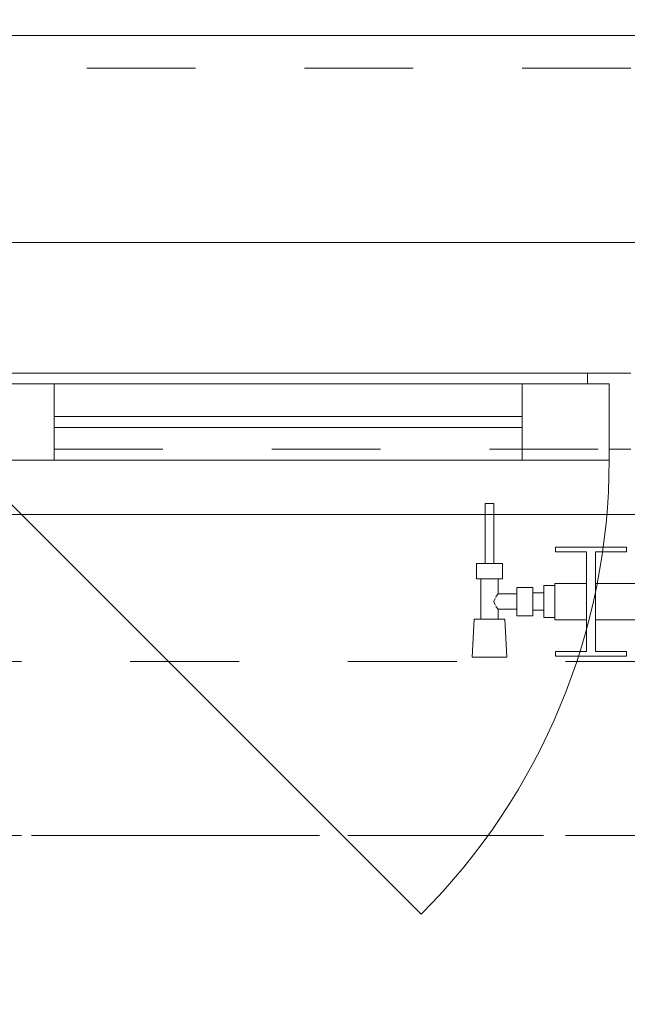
# Model space of a CAD drawing. Header units: metres. Extents: x -3.6 to 90.7, y -11.1 to 18.
# Tile 247 of 256: x 15.678 to 16.237, y 12.995 to 13.9. Entities that reach past the tile are written whole.
import ezdxf

# ---------------------------------------------------------------- set-up
doc = ezdxf.new("R2010")
doc.units = ezdxf.units.M
doc.header["$MEASUREMENT"] = 0
for name, pattern in [('Achse', [0.2, 0.1, -0.05, 0, -0.05]), ('Strichlinie doppelt', [0.546806, 0.264583, -0.105833, 0.070556, -0.105833]), ('Strichlinie eng', [0.115, 0.075, -0.04]), ('Untersicht', [0.1, 0.075, -0.025]), ('Wipeout_Contour', [1, 0, -1])]:
    doc.linetypes.add(name, pattern=pattern)
for name, color, linetype in [('152 - Bemaßung_ Beschriftung.Ausbau', 7, 'Continuous'), ('451 - Universal.Achsen Raster', 7, 'Continuous'), ('603 - Struktur.Bodenplatte_ Decke Roh', 7, 'Continuous'), ('604 - Struktur.Wand Aussen', 7, 'Continuous'), ('608 - Struktur.Träger', 7, 'Continuous'), ('650 - Abdeckung.Fußboden Aufbau', 7, 'Continuous'), ('801 - HKLSE.Heizung_ Klima_ Lüftung', 7, 'Continuous'), ('Neubau_653 - Abdeckung.TB Verkofferung', 7, 'Continuous')]:
    doc.layers.add(name, color=color, linetype=linetype)
doc.styles.add('ERSTELLTER_STIL_2', font='txt')
doc.dimstyles.new('ERSTELLTER_STIL__3', dxfattribs={"dimtxt": 0.1, "dimasz": 0.0532, "dimexe": 0.18, "dimexo": 0.0625, "dimgap": 0, "dimtad": 1, "dimtih": 1, "dimtoh": 1, "dimzin": 0, "dimdsep": 46, "dimtxsty": 'ERSTELLTER_STIL_2', "dimblk": 'ARROWHEAD_2', "dimblk1": 'ARROWHEAD_2', "dimblk2": 'ARROWHEAD_2', "dimcen": 0.09, "dimse1": 1, "dimse2": 1, "dimclrd": 7, "dimclre": 7, "dimclrt": 7, "dimazin": 0, "dimtfac": 1, "dimtdec": 4, "dimtmove": 0, "dimatfit": 3, "dimfxl": 1, "dimtolj": 1, "dimtzin": 0, "dimarcsym": 0})
doc.dimstyles.new('ERSTELLTER_STIL__5', dxfattribs={"dimtxt": 0.18, "dimasz": 0.03648, "dimexe": 0.18, "dimexo": 0.0625, "dimgap": 0, "dimtad": 0, "dimtih": 1, "dimtoh": 1, "dimdec": 4, "dimzin": 0, "dimdsep": 46, "dimcen": 0.09, "dimadec": 0, "dimazin": 0, "dimtfac": 1, "dimtdec": 4, "dimtmove": 0, "dimatfit": 3, "dimldrblk": 'ARROWHEAD_11', "dimfxl": 1, "dimtolj": 1, "dimtzin": 0, "dimarcsym": 0})

# ---------------------------------------------------------------- blocks, each defined once
blk = doc.blocks.new('ARROWHEAD_11')
at = {"color": 0, "linetype": 'Continuous', "lineweight": 0}
blk.add_line((0, 0), (-1, 0), dxfattribs=at)
at = {"color": 0, "linetype": 'Continuous', "lineweight": 0, "const_width": 0.25, "flags": 128}
blk.add_lwpolyline([(-0.125, 0, 1), (0.125, 0, 1)], format="xyb", close=True, dxfattribs=at)
blk = doc.blocks.new('*D221')
at = {"layer": '152 - Bemaßung_ Beschriftung.Ausbau', "color": 7, "linetype": 'Continuous', "lineweight": 5}
for p, q in [((15.54, 14.8025), (15.54, 14.9075)), ((17.94, 14.8025), (17.94, 14.9075)), ((15.56021, 14.89), (15.51979, 14.82)), ((17.96021, 14.89), (17.91979, 14.82)), ((15.54, 14.855), (17.94, 14.855))]:
    blk.add_line(p, q, dxfattribs=at)
at = {"layer": '152 - Bemaßung_ Beschriftung.Ausbau', "color": 7, "lineweight": 5, "char_height": 0.1, "attachment_point": 7, "style": 'ERSTELLTER_STIL_2'}
for s, insert in [('\\A1;{\\pql;\\fArial|b0|i0|c0|p38;2,40}', (16.60697, 14.875)), ('\\A1;{\\pql;\\fArial|b0|i0|c0|p38;2,01}', (16.60697, 14.735))]:
    blk.add_mtext(s, dxfattribs=dict(at, insert=insert))
blk = doc.blocks.new('ARROWHEAD_2')
at = {"color": 0, "linetype": 'Continuous', "lineweight": 0}
for p, q in [((-0.378, -0.655), (0.378, 0.655)), ((0, 0), (-1, 0))]:
    blk.add_line(p, q, dxfattribs=at)
blk = doc.blocks.new('*D258')
at = {"layer": '152 - Bemaßung_ Beschriftung.Ausbau', "color": 7, "linetype": 'Continuous', "lineweight": 5}
for p, q in [((15, 15.3025), (15, 15.4075)), ((18.44997, 15.3025), (18.44997, 15.4075)), ((15.02021, 15.39), (14.97979, 15.32)), ((18.47018, 15.39), (18.42977, 15.32)), ((15, 15.355), (18.44997, 15.355))]:
    blk.add_line(p, q, dxfattribs=at)
at = {"layer": '152 - Bemaßung_ Beschriftung.Ausbau', "color": 7, "lineweight": 5, "char_height": 0.1, "attachment_point": 7, "style": 'ERSTELLTER_STIL_2'}
for s, insert in [('\\A1;{\\pql;\\fArial|b0|i0|c0|p38;3,45}', (16.51607, 15.375)), ('\\A1;{\\pql;\\fArial|b0|i0|c0|p38;15}', (18.27797, 15.375))]:
    blk.add_mtext(s, dxfattribs=dict(at, insert=insert))
blk = doc.blocks.new('*D297')
at = {"layer": '152 - Bemaßung_ Beschriftung.Ausbau', "color": 7, "linetype": 'Continuous', "lineweight": 5}
for p, q in [((15.07999, 15.8025), (15.07999, 15.9075)), ((18.37999, 15.8025), (18.37999, 15.9075)), ((15.1002, 15.89), (15.05978, 15.82)), ((18.4002, 15.89), (18.35978, 15.82)), ((14.77999, 15.855), (15.07999, 15.855)), ((15.07999, 15.855), (18.37999, 15.855))]:
    blk.add_line(p, q, dxfattribs=at)
at = {"layer": '152 - Bemaßung_ Beschriftung.Ausbau', "color": 7, "lineweight": 5, "insert": (16.59696, 15.875), "char_height": 0.1, "attachment_point": 7, "style": 'ERSTELLTER_STIL_2'}
blk.add_mtext('\\A1;{\\pql;\\fArial|b0|i0|c0|p38;3,30}', dxfattribs=at)

msp = doc.modelspace()

# ---------------------------------------------------------------- linework, layer by layer
at = {"layer": '451 - Universal.Achsen Raster', "color": 160, "linetype": 'Strichlinie doppelt', "lineweight": 9, "true_color": 0x3232ff}
msp.add_line((64.93502, 13.14998), (-3.175, 13.14998), dxfattribs=at)
at = {"layer": '603 - Struktur.Bodenplatte_ Decke Roh', "color": 7, "linetype": 'Continuous', "lineweight": 18, "flags": 128}
msp.add_lwpolyline([(47.47999, 13.695), (14.77999, 13.695), (14.77999, 13.455), (14.77999, 12.99998), (14.84, 12.99998), (14.84, 8.58498), (13.03, 8.58498), (13.03, 8.72498), (11.41, 8.72498), (11.41, 12.99998), (11.47999, 12.99998), (11.47999, 13.455), (11.47999, 13.695), (-0.015, 13.695), (-0.015, 0.005), (62.27503, 0.005)], dxfattribs=at)
at = {"layer": '604 - Struktur.Wand Aussen', "color": 7, "linetype": 'Continuous', "lineweight": 9}
for p, q in [((17.84, 13.885), (15.64, 13.885)), ((15.63, 13.495), (16.04719, 13.07781))]:
    msp.add_line(p, q, dxfattribs=at)
at = {"layer": '604 - Struktur.Wand Aussen', "color": 7, "linetype": 'Strichlinie eng', "lineweight": 9}
msp.add_line((17.84, 13.855), (15.64, 13.855), dxfattribs=at)
at = {"layer": '604 - Struktur.Wand Aussen', "color": 7, "linetype": 'Continuous', "lineweight": 13}
for p, q in [((15.65, 13.575), (16.2, 13.575)), ((16.2, 13.565), (16.2, 13.575)), ((16.2, 13.575), (16.24, 13.575)), ((15.63, 13.565), (15.71, 13.565)), ((15.71, 13.565), (16.14, 13.565)), ((15.71, 13.565), (15.71, 13.495)), ((16.14, 13.495), (16.14, 13.565)), ((16.14, 13.565), (16.22, 13.565)), ((16.22, 13.565), (16.2, 13.565)), ((16.22, 13.505), (16.22, 13.565)), ((16.22, 13.565), (16.22, 13.495)), ((15.71, 13.535), (16.14, 13.535)), ((16.14, 13.525), (15.71, 13.525)), ((16.24, 13.505), (16.22, 13.505)), ((15.71, 13.495), (15.63, 13.495)), ((16.14, 13.495), (15.71, 13.495)), ((16.22, 13.495), (16.14, 13.495))]:
    msp.add_line(p, q, dxfattribs=at)
at = {"layer": '608 - Struktur.Träger', "color": 7, "linetype": 'Achse', "lineweight": 9}
msp.add_line((14.77999, 13.14998), (47.47999, 13.14998), dxfattribs=at)
at = {"layer": '650 - Abdeckung.Fußboden Aufbau', "color": 7, "linetype": 'Continuous', "lineweight": 13, "flags": 128}
msp.add_lwpolyline([(18.36999, 8.22), (18.36999, 8.50998), (18.44997, 8.50998), (18.44997, 12.98998), (18.36999, 12.98998), (18.36999, 13.445), (15.08999, 13.445), (15.08999, 12.98998), (15, 12.98998), (15, 8.50998)], dxfattribs=at)
at = {"layer": 'Neubau_653 - Abdeckung.TB Verkofferung', "color": 1, "linetype": 'Untersicht', "lineweight": 9}
msp.add_line((15.11, 13.50498), (47.24003, 13.50498), dxfattribs=at)

# ---------------------------------------------------------------- dimensions: what is measured, and where the dimension line sits
at = {"layer": '152 - Bemaßung_ Beschriftung.Ausbau', "color": 7, "linetype": 'Continuous', "lineweight": 5}
dim = msp.add_linear_dim(base=(17.94, 14.855), p1=(15.54, 13.575), p2=(17.94, 13.575), dimstyle='ERSTELLTER_STIL__3', dxfattribs=at)
dim.commit()
dim.dimension.update_dxf_attribs({"geometry": '*D221', "text_midpoint": (16.73685, 14.925), "dimtype": 160})

# ---------------------------------------------------------------- next in the draw order: wipeouts: each hides what was drawn before it
at = {"color": 254, "linetype": 'Wipeout_Contour', "lineweight": 0, "ltscale": 5214.043438}
msp.add_wipeout([(16.16999, 13.38167), (16.16999, 13.34833), (16.19916, 13.34833), (16.19916, 13.31917), (16.17082, 13.31917), (16.17082, 13.315), (16.23582, 13.315), (16.23582, 13.31917), (16.20749, 13.31917), (16.20749, 13.34833), (16.26582, 13.34833), (16.26582, 13.31917), (16.23749, 13.31917), (16.23749, 13.315), (16.30249, 13.315), (16.30249, 13.31917), (16.27416, 13.31917), (16.27416, 13.34833), (16.33249, 13.34833), (16.33249, 13.31917), (16.30416, 13.31917), (16.30416, 13.315), (16.36916, 13.315), (16.36916, 13.31917), (16.34082, 13.31917), (16.34082, 13.34833), (16.39916, 13.34833), (16.39916, 13.31917), (16.37082, 13.31917), (16.37082, 13.315), (16.43582, 13.315), (16.43582, 13.31917), (16.40749, 13.31917), (16.40749, 13.34833), (16.46582, 13.34833), (16.46582, 13.31917), (16.43749, 13.31917), (16.43749, 13.315), (16.50249, 13.315), (16.50249, 13.31917), (16.47416, 13.31917), (16.47416, 13.34833), (16.53249, 13.34833), (16.53249, 13.31917), (16.50416, 13.31917), (16.50416, 13.315), (16.56916, 13.315), (16.56916, 13.31917), (16.54082, 13.31917), (16.54082, 13.34833), (16.59916, 13.34833), (16.59916, 13.31917), (16.57082, 13.31917), (16.57082, 13.315), (16.63582, 13.315), (16.63582, 13.31917), (16.60749, 13.31917), (16.60749, 13.34833), (16.66582, 13.34833), (16.66582, 13.31917), (16.63749, 13.31917), (16.63749, 13.315), (16.70249, 13.315), (16.70249, 13.31917), (16.67416, 13.31917), (16.67416, 13.34833), (16.73249, 13.34833), (16.73249, 13.31917), (16.70416, 13.31917), (16.70416, 13.315), (16.76916, 13.315), (16.76916, 13.31917), (16.74082, 13.31917), (16.74082, 13.34833), (16.79916, 13.34833), (16.79916, 13.31917), (16.77082, 13.31917), (16.77082, 13.315), (16.83582, 13.315), (16.83582, 13.31917), (16.80749, 13.31917), (16.80749, 13.34833), (16.86582, 13.34833), (16.86582, 13.31917), (16.83749, 13.31917), (16.83749, 13.315), (16.90249, 13.315), (16.90249, 13.31917), (16.87416, 13.31917), (16.87416, 13.34833), (16.93249, 13.34833), (16.93249, 13.31917), (16.90416, 13.31917), (16.90416, 13.315), (16.96916, 13.315), (16.96916, 13.31917), (16.94082, 13.31917), (16.94082, 13.34833), (16.99916, 13.34833), (16.99916, 13.31917), (16.97082, 13.31917), (16.97082, 13.315), (17.03582, 13.315), (17.03582, 13.31917), (17.00749, 13.31917), (17.00749, 13.34833), (17.06582, 13.34833), (17.06582, 13.31917), (17.03749, 13.31917), (17.03749, 13.315), (17.10249, 13.315), (17.10249, 13.31917), (17.07416, 13.31917), (17.07416, 13.34833), (17.13249, 13.34833), (17.13249, 13.31917), (17.10416, 13.31917), (17.10416, 13.315), (17.16916, 13.315), (17.16916, 13.31917), (17.14082, 13.31917), (17.14082, 13.34833), (17.16999, 13.34833), (17.16999, 13.38167), (17.14082, 13.38167), (17.14082, 13.41083), (17.16916, 13.41083), (17.16916, 13.415), (17.10416, 13.415), (17.10416, 13.41083), (17.13249, 13.41083), (17.13249, 13.38167), (17.07416, 13.38167), (17.07416, 13.41083), (17.10249, 13.41083), (17.10249, 13.415), (17.03749, 13.415), (17.03749, 13.41083), (17.06582, 13.41083), (17.06582, 13.38167), (17.00749, 13.38167), (17.00749, 13.41083), (17.03582, 13.41083), (17.03582, 13.415), (16.97082, 13.415), (16.97082, 13.41083), (16.99916, 13.41083), (16.99916, 13.38167), (16.94082, 13.38167), (16.94082, 13.41083), (16.96916, 13.41083), (16.96916, 13.415), (16.90416, 13.415), (16.90416, 13.41083), (16.93249, 13.41083), (16.93249, 13.38167), (16.87416, 13.38167), (16.87416, 13.41083), (16.90249, 13.41083), (16.90249, 13.415), (16.83749, 13.415), (16.83749, 13.41083), (16.86582, 13.41083), (16.86582, 13.38167), (16.80749, 13.38167), (16.80749, 13.41083), (16.83582, 13.41083), (16.83582, 13.415), (16.77082, 13.415), (16.77082, 13.41083), (16.79916, 13.41083), (16.79916, 13.38167), (16.74082, 13.38167), (16.74082, 13.41083), (16.76916, 13.41083), (16.76916, 13.415), (16.70416, 13.415), (16.70416, 13.41083), (16.73249, 13.41083), (16.73249, 13.38167), (16.67416, 13.38167), (16.67416, 13.41083), (16.70249, 13.41083), (16.70249, 13.415), (16.63749, 13.415), (16.63749, 13.41083), (16.66582, 13.41083), (16.66582, 13.38167), (16.60749, 13.38167), (16.60749, 13.41083), (16.63582, 13.41083), (16.63582, 13.415), (16.57082, 13.415), (16.57082, 13.41083), (16.59916, 13.41083), (16.59916, 13.38167), (16.54082, 13.38167), (16.54082, 13.41083), (16.56916, 13.41083), (16.56916, 13.415), (16.50416, 13.415), (16.50416, 13.41083), (16.53249, 13.41083), (16.53249, 13.38167), (16.47416, 13.38167), (16.47416, 13.41083), (16.50249, 13.41083), (16.50249, 13.415), (16.43749, 13.415), (16.43749, 13.41083), (16.46582, 13.41083), (16.46582, 13.38167), (16.40749, 13.38167), (16.40749, 13.41083), (16.43582, 13.41083), (16.43582, 13.415), (16.37082, 13.415), (16.37082, 13.41083), (16.39916, 13.41083), (16.39916, 13.38167), (16.34082, 13.38167), (16.34082, 13.41083), (16.36916, 13.41083), (16.36916, 13.415), (16.30416, 13.415), (16.30416, 13.41083), (16.33249, 13.41083), (16.33249, 13.38167), (16.27416, 13.38167), (16.27416, 13.41083), (16.30249, 13.41083), (16.30249, 13.415), (16.23749, 13.415), (16.23749, 13.41083), (16.26582, 13.41083), (16.26582, 13.38167), (16.20749, 13.38167), (16.20749, 13.41083), (16.23582, 13.41083), (16.23582, 13.415), (16.17082, 13.415), (16.17082, 13.41083), (16.19916, 13.41083), (16.19916, 13.38167)], dxfattribs=at).dxf.layer = '801 - HKLSE.Heizung_ Klima_ Lüftung'

# ---------------------------------------------------------------- next in the draw order: linework, layer by layer
at = {"layer": '801 - HKLSE.Heizung_ Klima_ Lüftung', "color": 7, "linetype": 'Continuous', "lineweight": 5}
for p, q in [((16.19916, 13.41083), (16.19916, 13.31917)), ((16.20749, 13.31917), (16.20749, 13.41083)), ((16.20749, 13.41083), (16.23582, 13.41083)), ((16.23582, 13.41083), (16.23582, 13.415)), ((16.20749, 13.38167), (16.26582, 13.38167)), ((16.20749, 13.34833), (16.26582, 13.34833)), ((16.23582, 13.31917), (16.20749, 13.31917)), ((16.23582, 13.315), (16.23582, 13.31917))]:
    msp.add_line(p, q, dxfattribs=at)

# ---------------------------------------------------------------- next in the draw order: wipeouts: each hides what was drawn before it
at = {"color": 254, "linetype": 'Wipeout_Contour', "lineweight": 0, "ltscale": 669.831668}
msp.add_wipeout([(16.16999, 13.35028), (16.16999, 13.37972), (16.15999, 13.37972), (16.15999, 13.373), (16.14999, 13.373), (16.14999, 13.378), (16.13499, 13.378), (16.13499, 13.372), (16.11799, 13.372), (16.11799, 13.386), (16.12199, 13.386), (16.12199, 13.4), (16.11399, 13.4), (16.11399, 13.455), (16.10599, 13.455), (16.10599, 13.4), (16.09799, 13.4), (16.09799, 13.386), (16.10199, 13.386), (16.10199, 13.349), (16.09599, 13.349), (16.09399, 13.314), (16.12599, 13.314), (16.12399, 13.349), (16.11799, 13.349), (16.11799, 13.358), (16.13499, 13.358), (16.13499, 13.352), (16.14999, 13.352), (16.14999, 13.357), (16.15999, 13.357), (16.15999, 13.35028)], dxfattribs=at).dxf.layer = '801 - HKLSE.Heizung_ Klima_ Lüftung'

# ---------------------------------------------------------------- next in the draw order: linework, layer by layer
at = {"layer": '604 - Struktur.Wand Aussen', "color": 7, "linetype": 'Continuous', "lineweight": 9}
msp.add_line((17.93, 13.445), (15.55, 13.445), dxfattribs=at)
at = {"layer": '604 - Struktur.Wand Aussen', "color": 7, "linetype": 'Strichlinie eng', "lineweight": 9}
msp.add_line((17.93, 13.445), (15.55, 13.445), dxfattribs=at)
at = {"layer": '604 - Struktur.Wand Aussen', "color": 7, "linetype": 'Continuous', "lineweight": 9}
msp.add_arc((15.63, 13.495), 0.59, 315, 0, dxfattribs=at)
at = {"layer": '608 - Struktur.Träger', "color": 7, "linetype": 'Untersicht', "lineweight": 13}
msp.add_line((14.77999, 13.30998), (47.47999, 13.30998), dxfattribs=at)
at = {"layer": '801 - HKLSE.Heizung_ Klima_ Lüftung', "color": 7, "linetype": 'Continuous', "lineweight": 5}
for p, q in [((16.10716, 13.455), (16.10599, 13.455)), ((16.10599, 13.455), (16.10599, 13.4)), ((16.10999, 13.455), (16.10716, 13.455)), ((16.11282, 13.455), (16.10999, 13.455)), ((16.11399, 13.455), (16.11282, 13.455)), ((16.11399, 13.455), (16.11399, 13.4)), ((16.17082, 13.415), (16.17082, 13.41083)), ((16.23582, 13.415), (16.17082, 13.415)), ((16.17082, 13.415), (16.17082, 13.41083)), ((16.17082, 13.41083), (16.19916, 13.41083)), ((16.10399, 13.4), (16.09799, 13.4)), ((16.09799, 13.4), (16.09799, 13.386)), ((16.11599, 13.4), (16.10399, 13.4)), ((16.10716, 13.4), (16.10599, 13.4)), ((16.10999, 13.4), (16.10716, 13.4)), ((16.11282, 13.4), (16.10999, 13.4)), ((16.11399, 13.4), (16.11282, 13.4)), ((16.12199, 13.4), (16.11599, 13.4)), ((16.12199, 13.4), (16.12199, 13.386)), ((16.10399, 13.386), (16.09799, 13.386)), ((16.10199, 13.386), (16.10199, 13.349)), ((16.11599, 13.386), (16.10399, 13.386)), ((16.12199, 13.386), (16.11599, 13.386)), ((16.11799, 13.386), (16.11799, 13.372)), ((16.16999, 13.38167), (16.16999, 13.37679)), ((16.16999, 13.38167), (16.19916, 13.38167)), ((16.11799, 13.372), (16.11627, 13.36995)), ((16.11799, 13.372), (16.13499, 13.372)), ((16.13499, 13.378), (16.13499, 13.3715)), ((16.13499, 13.378), (16.14999, 13.378)), ((16.13499, 13.3715), (16.13499, 13.3585)), ((16.14999, 13.378), (16.14999, 13.3715)), ((16.14999, 13.373), (16.15999, 13.373)), ((16.14999, 13.3715), (16.14999, 13.3585)), ((16.15999, 13.37972), (16.15999, 13.365)), ((16.15999, 13.37972), (16.16999, 13.37972)), ((16.15999, 13.37972), (16.15999, 13.365)), ((16.15999, 13.37972), (16.16999, 13.37972)), ((16.15999, 13.373), (16.15999, 13.37066)), ((16.16999, 13.37679), (16.16999, 13.365)), ((16.11525, 13.36785), (16.11386, 13.365)), ((16.11386, 13.365), (16.11525, 13.36215)), ((16.11627, 13.36995), (16.11576, 13.36889)), ((16.15999, 13.37066), (16.15999, 13.365)), ((16.15999, 13.365), (16.15999, 13.35028)), ((16.15999, 13.365), (16.15999, 13.35028)), ((16.15999, 13.365), (16.15999, 13.35934)), ((16.16999, 13.365), (16.16999, 13.35321)), ((16.11576, 13.36111), (16.11627, 13.36005)), ((16.11627, 13.36005), (16.11799, 13.358)), ((16.11799, 13.358), (16.11799, 13.349)), ((16.11799, 13.358), (16.13499, 13.358)), ((16.13499, 13.3585), (16.13499, 13.352)), ((16.14999, 13.3585), (16.14999, 13.352)), ((16.14999, 13.357), (16.15999, 13.357)), ((16.15999, 13.35934), (16.15999, 13.357)), ((16.16999, 13.35321), (16.16999, 13.34833)), ((16.09599, 13.349), (16.09399, 13.314)), ((16.10009, 13.349), (16.09599, 13.349)), ((16.10999, 13.349), (16.10009, 13.349)), ((16.11989, 13.349), (16.10999, 13.349)), ((16.12399, 13.349), (16.11989, 13.349)), ((16.12399, 13.349), (16.12599, 13.314)), ((16.13499, 13.352), (16.14999, 13.352)), ((16.15999, 13.35028), (16.16999, 13.35028)), ((16.15999, 13.35028), (16.16999, 13.35028)), ((16.15999, 13.35028), (16.16999, 13.35028)), ((16.15999, 13.35028), (16.16999, 13.35028)), ((16.16999, 13.34833), (16.19916, 13.34833)), ((16.17082, 13.31917), (16.17082, 13.315)), ((16.19916, 13.31917), (16.17082, 13.31917)), ((16.17082, 13.31917), (16.17082, 13.315)), ((16.09868, 13.314), (16.09399, 13.314)), ((16.09399, 13.314), (16.09868, 13.314)), ((16.10999, 13.314), (16.09868, 13.314)), ((16.09868, 13.314), (16.10999, 13.314)), ((16.1213, 13.314), (16.10999, 13.314)), ((16.10999, 13.314), (16.1213, 13.314)), ((16.1213, 13.314), (16.12599, 13.314)), ((16.12599, 13.314), (16.1213, 13.314)), ((16.17082, 13.315), (16.23582, 13.315)), ((16.17082, 13.315), (16.23582, 13.315))]:
    msp.add_line(p, q, dxfattribs=at)

# ---------------------------------------------------------------- next in the draw order: dimensions: what is measured, and where the dimension line sits
at = {"layer": '152 - Bemaßung_ Beschriftung.Ausbau', "color": 7, "linetype": 'Continuous', "lineweight": 5}
for base, p1, p2, picture, middle in [((18.37999, 15.855), (15.07999, 12.99998), (18.37999, 12.99998), '*D297', (16.72684, 15.925)), ((18.44997, 15.355), (15, 10.73749), (18.44997, 10.74998), '*D258', (16.64596, 15.425))]:
    dim = msp.add_linear_dim(base=base, p1=p1, p2=p2, dimstyle='ERSTELLTER_STIL__3', dxfattribs=at)
    dim.commit()
    dim.dimension.update_dxf_attribs({"geometry": picture, "text_midpoint": middle, "dimtype": 160})

# ---------------------------------------------------------------- next in the draw order: leaders
at = {"layer": '152 - Bemaßung_ Beschriftung.Ausbau', "color": 7, "linetype": 'Continuous', "lineweight": 9, "annotation_type": 0, "has_hookline": 1, "hookline_direction": 0, "text_width": 0.96535}
msp.add_leader([(14.94633, 12.4902), (15.59548, 14.43409), (15.64548, 14.43409)], dimstyle='ERSTELLTER_STIL__5', dxfattribs=at)

doc.saveas('drawing.dxf')
